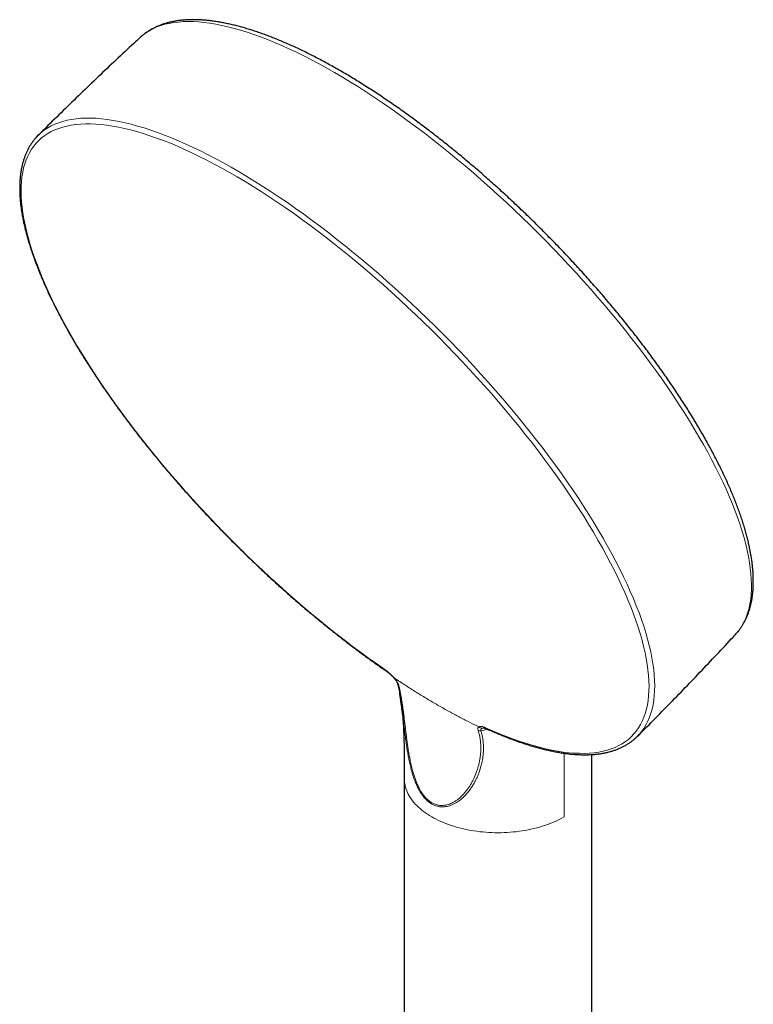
# Model space of a CAD drawing. Header units: millimetres. Extents: x 8 to 2418, y 12 to 2371.
# Tile 25 of 38: x 2045 to 2136, y 344 to 466. Entities that reach past the tile are written whole.
import ezdxf

# ---------------------------------------------------------------- set-up
doc = ezdxf.new("R2010")
doc.units = ezdxf.units.MM

msp = doc.modelspace()

# ---------------------------------------------------------------- linework, layer by layer
at = {"color": 7, "linetype": 'Continuous', "lineweight": 30}
for p, q in [((2060.1, 463.42), (2060.09, 463.41)), ((2115.96, 324.79), (2115.96, 374.71)), ((2092.76, 371.74), (2092.76, 324.79))]:
    msp.add_line(p, q, dxfattribs=at)
at = {"color": 252, "linetype": 'Continuous', "lineweight": 0}
for p, q in [((2091.73, 384.05), (2091.53, 384.19)), ((2103.06, 377.85), (2102.25, 377.62)), ((2102.55, 378.02), (2102.46, 377.99)), ((2112.57, 367), (2112.57, 374.87))]:
    msp.add_line(p, q, dxfattribs=at)
at = {"color": 252, "linetype": 'Continuous', "lineweight": 0, "flags": 128}
for points in [[(2133.77, 389.56), (2133.9, 389.72), (2134.2, 390.09), (2134.47, 390.48), (2134.72, 390.91), (2134.94, 391.35), (2135.13, 391.82), (2135.3, 392.31), (2135.44, 392.83), (2135.55, 393.37), (2135.64, 393.93), (2135.7, 394.52), (2135.73, 395.12), (2135.74, 395.75), (2135.72, 396.4), (2135.67, 397.07), (2135.59, 397.76), (2135.49, 398.47), (2135.36, 399.2), (2135.21, 399.95), (2135.03, 400.72), (2134.82, 401.5), (2134.58, 402.3), (2134.32, 403.12), (2134.04, 403.96), (2133.72, 404.81), (2133.39, 405.67), (2133.02, 406.55), (2132.63, 407.44), (2132.22, 408.35), (2131.78, 409.26), (2131.32, 410.19), (2130.84, 411.13), (2130.33, 412.09), (2129.79, 413.05), (2129.24, 414.02), (2128.66, 415), (2128.06, 415.98), (2127.44, 416.98), (2126.8, 417.98), (2126.13, 418.98), (2125.45, 419.99), (2124.75, 421.01), (2124.02, 422.03), (2123.28, 423.05), (2122.52, 424.07), (2121.74, 425.1), (2120.95, 426.13), (2120.14, 427.15), (2119.31, 428.18), (2118.47, 429.2), (2117.61, 430.23), (2116.73, 431.25), (2115.85, 432.26), (2114.95, 433.28), (2114.03, 434.28), (2113.11, 435.29), (2112.17, 436.28), (2111.23, 437.27), (2110.27, 438.25), (2109.31, 439.23), (2108.33, 440.19), (2107.35, 441.15), (2106.36, 442.09), (2105.36, 443.03), (2104.36, 443.95), (2103.35, 444.86), (2102.34, 445.75), (2101.32, 446.64), (2100.3, 447.51), (2099.28, 448.36), (2098.26, 449.2), (2097.23, 450.03), (2096.21, 450.83), (2095.19, 451.63), (2094.16, 452.4), (2093.14, 453.15), (2092.12, 453.89), (2091.11, 454.61), (2090.09, 455.31), (2089.09, 455.98), (2088.08, 456.64), (2087.09, 457.28), (2086.1, 457.89), (2085.12, 458.49), (2084.14, 459.06), (2083.18, 459.61), (2082.22, 460.13), (2081.28, 460.63), (2080.34, 461.11), (2079.42, 461.57), (2078.5, 462), (2077.61, 462.4), (2076.72, 462.78), (2075.85, 463.14), (2074.99, 463.47), (2074.15, 463.77), (2073.32, 464.05), (2072.51, 464.3), (2071.72, 464.53), (2070.94, 464.73), (2070.18, 464.9), (2069.44, 465.04), (2068.72, 465.16), (2068.02, 465.26), (2067.33, 465.32), (2066.67, 465.36), (2066.03, 465.37), (2065.41, 465.36), (2064.81, 465.31), (2064.24, 465.25), (2063.68, 465.15), (2063.15, 465.03), (2062.64, 464.88), (2062.16, 464.7), (2061.7, 464.5), (2061.26, 464.27), (2060.85, 464.01), (2060.47, 463.73), (2060.1, 463.42), (2060.1, 463.42)], [(2047.67, 451.49), (2047.87, 451.67), (2048.25, 451.96), (2048.65, 452.22), (2049.08, 452.46), (2049.53, 452.68), (2050.01, 452.86), (2050.51, 453.02), (2051.03, 453.16), (2051.57, 453.26), (2052.14, 453.34), (2052.73, 453.4), (2053.35, 453.42), (2053.98, 453.42), (2054.64, 453.4), (2055.31, 453.34), (2056.01, 453.26), (2056.72, 453.15), (2057.46, 453.02), (2058.21, 452.85), (2058.98, 452.67), (2059.77, 452.45), (2060.57, 452.21), (2061.39, 451.94), (2062.23, 451.65), (2063.08, 451.33), (2063.95, 450.99), (2064.83, 450.62), (2065.73, 450.22), (2066.64, 449.81), (2067.56, 449.36), (2068.49, 448.89), (2069.43, 448.4), (2070.38, 447.89), (2071.35, 447.35), (2072.32, 446.79), (2073.3, 446.2), (2074.29, 445.6), (2075.28, 444.97), (2076.28, 444.32), (2077.29, 443.65), (2078.3, 442.97), (2079.32, 442.26), (2080.34, 441.53), (2081.36, 440.78), (2082.39, 440.02), (2083.41, 439.23), (2084.44, 438.43), (2085.47, 437.62), (2086.49, 436.78), (2087.52, 435.93), (2088.54, 435.07), (2089.56, 434.19), (2090.58, 433.3), (2091.59, 432.4), (2092.6, 431.48), (2093.6, 430.55), (2094.6, 429.61), (2095.59, 428.66), (2096.57, 427.7), (2097.54, 426.73), (2098.51, 425.75), (2099.46, 424.76), (2100.41, 423.77), (2101.34, 422.77), (2102.26, 421.76), (2103.17, 420.75), (2104.07, 419.73), (2104.95, 418.71), (2105.82, 417.69), (2106.68, 416.66), (2107.52, 415.63), (2108.34, 414.6), (2109.15, 413.58), (2109.94, 412.55), (2110.72, 411.52), (2111.47, 410.49), (2112.21, 409.47), (2112.93, 408.45), (2113.63, 407.43), (2114.31, 406.42), (2114.96, 405.42), (2115.6, 404.41), (2116.22, 403.42), (2116.81, 402.43), (2117.39, 401.46), (2117.94, 400.49), (2118.46, 399.53), (2118.97, 398.57), (2119.45, 397.64), (2119.9, 396.71), (2120.34, 395.79), (2120.74, 394.89), (2121.13, 393.99), (2121.48, 393.12), (2121.82, 392.26), (2122.12, 391.41), (2122.4, 390.58), (2122.66, 389.76), (2122.89, 388.96), (2123.09, 388.18), (2123.27, 387.41), (2123.42, 386.67), (2123.54, 385.94), (2123.64, 385.23), (2123.7, 384.54), (2123.75, 383.88), (2123.76, 383.23), (2123.75, 382.6), (2123.71, 382), (2123.65, 381.42), (2123.56, 380.86), (2123.44, 380.32), (2123.29, 379.81), (2123.12, 379.32), (2122.92, 378.85), (2122.7, 378.41), (2122.45, 377.99), (2122.17, 377.6), (2121.87, 377.23), (2121.81, 377.17)], [(2102.81, 378.03), (2103.7, 377.64), (2104.57, 377.27), (2105.43, 376.93), (2106.28, 376.61), (2107.11, 376.32), (2107.92, 376.06), (2108.72, 375.82), (2109.5, 375.61), (2110.26, 375.42), (2111.01, 375.26), (2111.73, 375.13), (2112.44, 375.02), (2113.13, 374.94), (2113.8, 374.88), (2114.45, 374.86), (2115.08, 374.85), (2115.69, 374.88), (2116.27, 374.93), (2116.83, 375.01), (2117.37, 375.12), (2117.89, 375.25), (2118.39, 375.41), (2118.86, 375.59), (2119.31, 375.81), (2119.73, 376.04), (2120.13, 376.31), (2120.51, 376.59), (2120.86, 376.91), (2121.18, 377.25), (2121.48, 377.61), (2121.76, 378), (2122, 378.42), (2122.23, 378.85), (2122.42, 379.32), (2122.59, 379.8), (2122.74, 380.31), (2122.85, 380.84), (2122.94, 381.4), (2123.01, 381.97), (2123.05, 382.57), (2123.06, 383.19), (2123.04, 383.83), (2123, 384.49), (2122.93, 385.18), (2122.84, 385.88), (2122.71, 386.6), (2122.57, 387.34), (2122.39, 388.09), (2122.19, 388.87), (2121.96, 389.66), (2121.71, 390.47), (2121.43, 391.29), (2121.13, 392.13), (2120.8, 392.99), (2120.45, 393.86), (2120.07, 394.74), (2119.66, 395.63), (2119.23, 396.54), (2118.78, 397.46), (2118.31, 398.39), (2117.81, 399.33), (2117.29, 400.28), (2116.74, 401.24), (2116.17, 402.21), (2115.58, 403.19), (2114.97, 404.18), (2114.34, 405.17), (2113.69, 406.16), (2113.02, 407.17), (2112.33, 408.17), (2111.61, 409.18), (2110.88, 410.2), (2110.13, 411.21), (2109.37, 412.23), (2108.58, 413.25), (2107.78, 414.27), (2106.97, 415.29), (2106.14, 416.31), (2105.29, 417.32), (2104.43, 418.34), (2103.55, 419.35), (2102.66, 420.35), (2101.76, 421.36), (2100.85, 422.35), (2099.92, 423.34), (2098.99, 424.33), (2098.04, 425.31), (2097.09, 426.28), (2096.12, 427.24), (2095.15, 428.19), (2094.17, 429.13), (2093.18, 430.06), (2092.19, 430.98), (2091.19, 431.89), (2090.19, 432.79), (2089.18, 433.67), (2088.17, 434.54), (2087.16, 435.4), (2086.14, 436.24), (2085.13, 437.06), (2084.11, 437.87), (2083.09, 438.66), (2082.07, 439.44), (2081.06, 440.2), (2080.05, 440.94), (2079.04, 441.66), (2078.03, 442.36), (2077.03, 443.04), (2076.03, 443.7), (2075.04, 444.35), (2074.05, 444.97), (2073.07, 445.57), (2072.1, 446.15), (2071.14, 446.7), (2070.19, 447.23), (2069.24, 447.74), (2068.31, 448.23), (2067.39, 448.69), (2066.47, 449.13), (2065.58, 449.55), (2064.69, 449.94), (2063.82, 450.31), (2062.96, 450.65), (2062.11, 450.96), (2061.28, 451.25), (2060.47, 451.52), (2059.67, 451.76), (2058.89, 451.97), (2058.13, 452.15), (2057.38, 452.31), (2056.65, 452.45), (2055.95, 452.56), (2055.26, 452.64), (2054.59, 452.69), (2053.94, 452.72), (2053.31, 452.72), (2052.7, 452.69), (2052.12, 452.64), (2051.56, 452.56), (2051.02, 452.45), (2050.5, 452.32), (2050, 452.16), (2049.53, 451.98), (2049.08, 451.77), (2048.66, 451.53), (2048.26, 451.27), (2047.88, 450.98), (2047.53, 450.66), (2047.21, 450.32), (2046.91, 449.96), (2046.64, 449.57), (2046.39, 449.15), (2046.17, 448.72), (2045.97, 448.25), (2045.8, 447.77), (2045.66, 447.26), (2045.54, 446.73), (2045.45, 446.17), (2045.38, 445.6), (2045.35, 445), (2045.34, 444.38), (2045.35, 443.74), (2045.39, 443.07), (2045.46, 442.39), (2045.56, 441.69), (2045.68, 440.97), (2045.83, 440.23), (2046, 439.47), (2046.2, 438.7), (2046.43, 437.91), (2046.68, 437.1), (2046.96, 436.28), (2047.27, 435.44), (2047.6, 434.58), (2047.95, 433.71), (2048.33, 432.83), (2048.73, 431.93), (2049.16, 431.03), (2049.61, 430.11), (2050.09, 429.18), (2050.59, 428.23), (2051.11, 427.28), (2051.66, 426.32), (2052.22, 425.35), (2052.81, 424.38), (2053.42, 423.39), (2054.05, 422.4), (2054.71, 421.4), (2055.38, 420.4), (2056.07, 419.39), (2056.78, 418.38), (2057.51, 417.37), (2058.26, 416.35), (2059.03, 415.34), (2059.81, 414.32), (2060.61, 413.3), (2061.43, 412.28), (2062.26, 411.26), (2063.11, 410.24), (2063.97, 409.23), (2064.85, 408.22), (2065.74, 407.21), (2066.64, 406.21), (2067.55, 405.21), (2068.48, 404.22), (2069.41, 403.24), (2070.36, 402.26), (2071.31, 401.29), (2072.28, 400.33), (2073.25, 399.38), (2074.23, 398.44), (2075.22, 397.5), (2076.21, 396.58), (2077.21, 395.68), (2078.21, 394.78), (2079.22, 393.9), (2080.23, 393.03), (2081.24, 392.17), (2082.26, 391.33), (2083.27, 390.51), (2084.29, 389.7), (2085.31, 388.91), (2086.33, 388.13), (2087.34, 387.37), (2088.35, 386.63), (2089.36, 385.91), (2090.37, 385.21)]]:
    msp.add_lwpolyline(points, dxfattribs=at)
at = {"color": 7, "linetype": 'Continuous', "lineweight": 30, "flags": 128}
for points in [[(2047.26, 451.09), (2047.51, 451.35), (2047.67, 451.49)], [(2121.81, 377.17), (2121.54, 376.89), (2121.39, 376.74)]]:
    msp.add_lwpolyline(points, dxfattribs=at)
at = {"color": 252, "linetype": 'Continuous', "lineweight": 0}
for centre, radius, start, end in [((2090.49, 385.23), 0.12, 188.0963, 234.186), ((2092.2, 383.63), 0.302, 196.2885, 241.5421), ((2128.24, 433.5), 61.26, 244.4527, 244.6469), ((2102.16, 378.15), 0.533, 242.8473, 279.8172), ((2102.37, 378.47), 0.489, 222.4012, 280.5157), ((2103.05, 378.14), 0.266, 206.0599, 244.9261)]:
    msp.add_arc(centre, radius, start, end, dxfattribs=at)
at = {"color": 7, "linetype": 'Continuous', "lineweight": 30}
for points, knots in [([(2133.77, 389.57), (2133.83, 389.63), (2133.97, 389.79), (2134.19, 390.06), (2134.41, 390.37), (2134.63, 390.69), (2134.82, 391.03), (2135, 391.38), (2135.17, 391.75), (2135.32, 392.13), (2135.46, 392.52), (2135.58, 392.93), (2135.68, 393.35), (2135.77, 393.78), (2135.84, 394.23), (2135.9, 394.69), (2135.94, 395.16), (2135.96, 395.65), (2135.97, 396.15), (2135.96, 396.66), (2135.94, 397.18), (2135.9, 397.71), (2135.84, 398.25), (2135.77, 398.81), (2135.68, 399.37), (2135.57, 399.94), (2135.45, 400.53), (2135.32, 401.12), (2135.17, 401.72), (2135, 402.33), (2134.82, 402.95), (2134.62, 403.58), (2134.41, 404.22), (2134.18, 404.86), (2133.94, 405.51), (2133.69, 406.17), (2133.42, 406.84), (2133.13, 407.52), (2132.83, 408.2), (2132.52, 408.89), (2132.19, 409.58), (2131.85, 410.28), (2131.5, 410.99), (2131.13, 411.7), (2130.75, 412.42), (2130.36, 413.14), (2129.95, 413.87), (2129.53, 414.6), (2129.1, 415.34), (2128.66, 416.08), (2128.2, 416.83), (2127.73, 417.58), (2127.25, 418.33), (2126.76, 419.08), (2126.25, 419.84), (2125.74, 420.6), (2125.21, 421.37), (2124.67, 422.13), (2124.13, 422.9), (2123.57, 423.67), (2123, 424.44), (2122.42, 425.21), (2121.83, 425.98), (2121.23, 426.75), (2120.62, 427.52), (2120.01, 428.29), (2119.38, 429.06), (2118.75, 429.82), (2118.1, 430.59), (2117.45, 431.36), (2116.79, 432.12), (2116.12, 432.88), (2115.45, 433.64), (2114.77, 434.4), (2114.08, 435.15), (2113.39, 435.9), (2112.68, 436.65), (2111.98, 437.39), (2111.26, 438.13), (2110.54, 438.86), (2109.82, 439.59), (2109.09, 440.32), (2108.36, 441.03), (2107.62, 441.75), (2106.88, 442.45), (2106.13, 443.15), (2105.38, 443.85), (2104.63, 444.54), (2103.87, 445.22), (2103.12, 445.89), (2102.36, 446.56), (2101.59, 447.22), (2100.83, 447.87), (2100.06, 448.51), (2099.3, 449.14), (2098.53, 449.77), (2097.76, 450.38), (2096.99, 450.99), (2096.22, 451.59), (2095.45, 452.18), (2094.68, 452.75), (2093.92, 453.32), (2093.15, 453.88), (2092.39, 454.42), (2091.62, 454.96), (2090.86, 455.48), (2090.1, 456), (2089.35, 456.5), (2088.59, 456.99), (2087.84, 457.47), (2087.1, 457.94), (2086.36, 458.39), (2085.62, 458.83), (2084.88, 459.26), (2084.15, 459.68), (2083.43, 460.08), (2082.71, 460.47), (2081.99, 460.85), (2081.28, 461.21), (2080.58, 461.57), (2079.88, 461.9), (2079.19, 462.23), (2078.5, 462.54), (2077.83, 462.83), (2077.15, 463.11), (2076.49, 463.38), (2075.83, 463.63), (2075.19, 463.87), (2074.54, 464.09), (2073.91, 464.3), (2073.29, 464.49), (2072.67, 464.67), (2072.06, 464.83), (2071.47, 464.98), (2070.88, 465.11), (2070.3, 465.23), (2069.73, 465.33), (2069.17, 465.42), (2068.61, 465.49), (2068.07, 465.54), (2067.54, 465.58), (2067.03, 465.6), (2066.52, 465.6), (2066.02, 465.59), (2065.54, 465.56), (2065.06, 465.52), (2064.6, 465.45), (2064.16, 465.38), (2063.72, 465.28), (2063.3, 465.17), (2062.89, 465.04), (2062.5, 464.9), (2062.12, 464.74), (2061.76, 464.57), (2061.41, 464.38), (2061.07, 464.17), (2060.75, 463.96), (2060.45, 463.72), (2060.23, 463.54), (2060.12, 463.43), (2060.1, 463.42)], [0, 0, 0, 0, 0.00418, 0.01018, 0.016189, 0.022214, 0.028262, 0.034338, 0.040446, 0.04659, 0.052772, 0.058991, 0.065249, 0.071542, 0.077869, 0.084225, 0.090608, 0.097014, 0.103438, 0.109877, 0.116328, 0.122788, 0.129254, 0.135724, 0.142195, 0.148667, 0.155138, 0.161608, 0.168074, 0.174538, 0.180998, 0.187455, 0.193908, 0.200357, 0.206802, 0.213244, 0.219683, 0.226117, 0.232549, 0.238977, 0.245402, 0.251824, 0.258243, 0.26466, 0.271074, 0.277485, 0.283894, 0.290301, 0.296706, 0.303109, 0.309511, 0.31591, 0.322308, 0.328704, 0.335099, 0.341492, 0.347885, 0.354276, 0.360666, 0.367054, 0.373442, 0.379829, 0.386215, 0.392601, 0.398985, 0.405369, 0.411752, 0.418135, 0.424517, 0.430899, 0.43728, 0.443661, 0.450041, 0.456421, 0.462801, 0.469181, 0.47556, 0.481939, 0.488318, 0.494697, 0.501076, 0.507455, 0.513834, 0.520213, 0.526592, 0.532972, 0.539351, 0.545731, 0.552111, 0.558491, 0.564871, 0.571252, 0.577633, 0.584015, 0.590397, 0.59678, 0.603163, 0.609547, 0.615932, 0.622317, 0.628703, 0.63509, 0.641478, 0.647867, 0.654257, 0.660648, 0.667041, 0.673434, 0.679829, 0.686225, 0.692623, 0.699023, 0.705424, 0.711827, 0.718232, 0.724639, 0.731048, 0.73746, 0.743874, 0.75029, 0.756709, 0.763131, 0.769556, 0.775984, 0.782416, 0.78885, 0.795289, 0.801731, 0.808176, 0.814626, 0.821079, 0.827537, 0.833998, 0.840462, 0.846931, 0.853402, 0.859876, 0.866351, 0.872828, 0.879303, 0.885777, 0.892246, 0.898708, 0.905161, 0.911601, 0.918025, 0.924429, 0.930809, 0.93716, 0.94348, 0.949765, 0.956013, 0.962222, 0.968392, 0.974524, 0.980621, 0.986686, 0.992725, 0.998744, 1, 1, 1, 1]), ([(2060.1, 463.41), (2059.83, 463.17), (2058.82, 462.24), (2057.08, 460.61), (2054.89, 458.54), (2052.71, 456.45), (2050.55, 454.35), (2048.8, 452.63), (2047.77, 451.6), (2047.45, 451.28)], [0, 0, 0, 0, 0.062493, 0.234703, 0.406904, 0.579096, 0.751277, 0.923447, 1, 1, 1, 1]), ([(2047.25, 451.08), (2047.25, 451.07), (2047.15, 450.98), (2046.99, 450.78), (2046.76, 450.49), (2046.55, 450.18), (2046.35, 449.86), (2046.17, 449.52), (2046, 449.17), (2045.85, 448.81), (2045.71, 448.43), (2045.59, 448.04), (2045.48, 447.64), (2045.39, 447.22), (2045.31, 446.79), (2045.25, 446.34), (2045.21, 445.89), (2045.18, 445.42), (2045.17, 444.93), (2045.17, 444.44), (2045.19, 443.94), (2045.22, 443.42), (2045.27, 442.89), (2045.34, 442.35), (2045.42, 441.8), (2045.51, 441.24), (2045.62, 440.67), (2045.75, 440.09), (2045.89, 439.51), (2046.05, 438.91), (2046.22, 438.3), (2046.41, 437.68), (2046.61, 437.05), (2046.83, 436.42), (2047.06, 435.77), (2047.31, 435.12), (2047.57, 434.46), (2047.84, 433.8), (2048.13, 433.12), (2048.43, 432.44), (2048.75, 431.75), (2049.08, 431.06), (2049.43, 430.35), (2049.79, 429.65), (2050.16, 428.93), (2050.54, 428.21), (2050.94, 427.49), (2051.35, 426.76), (2051.78, 426.02), (2052.21, 425.28), (2052.66, 424.54), (2053.12, 423.79), (2053.59, 423.04), (2054.08, 422.28), (2054.58, 421.53), (2055.09, 420.76), (2055.6, 420), (2056.14, 419.24), (2056.68, 418.47), (2057.23, 417.7), (2057.79, 416.93), (2058.37, 416.15), (2058.95, 415.38), (2059.54, 414.61), (2060.15, 413.83), (2060.76, 413.06), (2061.38, 412.29), (2062.01, 411.52), (2062.65, 410.74), (2063.3, 409.97), (2063.95, 409.2), (2064.61, 408.44), (2065.29, 407.67), (2065.96, 406.91), (2066.65, 406.15), (2067.34, 405.39), (2068.04, 404.64), (2068.75, 403.89), (2069.46, 403.15), (2070.17, 402.4), (2070.9, 401.67), (2071.62, 400.93), (2072.36, 400.21), (2073.09, 399.48), (2073.84, 398.77), (2074.58, 398.06), (2075.33, 397.35), (2076.08, 396.66), (2076.84, 395.96), (2077.6, 395.28), (2078.36, 394.6), (2079.13, 393.93), (2079.89, 393.27), (2080.66, 392.62), (2081.43, 391.97), (2082.2, 391.34), (2082.97, 390.71), (2083.74, 390.09), (2084.51, 389.48), (2085.29, 388.88), (2086.06, 388.29), (2086.83, 387.71), (2087.6, 387.13), (2088.37, 386.57), (2089.14, 386.02), (2089.82, 385.54), (2090.25, 385.25), (2090.42, 385.13)], [0, 0, 0, 0, 0.0005264, 0.009868, 0.0192142, 0.0285717, 0.0379468, 0.0473448, 0.0567697, 0.0662246, 0.0757108, 0.0852287, 0.0947775, 0.1043554, 0.11396, 0.1235883, 0.1332372, 0.1429034, 0.152584, 0.162276, 0.1719769, 0.1816842, 0.1913961, 0.2011109, 0.2108272, 0.2205437, 0.2302595, 0.2399739, 0.2496865, 0.2593968, 0.2691046, 0.2788098, 0.2885122, 0.2982118, 0.3079087, 0.3176027, 0.3272941, 0.3369828, 0.3466689, 0.3563526, 0.3660339, 0.375713, 0.3853899, 0.3950647, 0.4047376, 0.4144086, 0.4240778, 0.4337454, 0.4434114, 0.4530759, 0.462739, 0.4724008, 0.4820613, 0.4917206, 0.5013788, 0.511036, 0.5206921, 0.5303474, 0.5400018, 0.5496553, 0.5593081, 0.5689602, 0.5786116, 0.5882624, 0.5979126, 0.6075623, 0.6172114, 0.6268601, 0.6365084, 0.6461563, 0.6558038, 0.665451, 0.6750979, 0.6847446, 0.694391, 0.7040372, 0.7136832, 0.7233291, 0.7329749, 0.7426206, 0.7522663, 0.7619119, 0.7715575, 0.7812031, 0.7908487, 0.8004945, 0.8101403, 0.8197862, 0.8294323, 0.8390785, 0.848725, 0.8583717, 0.8680187, 0.877666, 0.8873136, 0.8969615, 0.9066099, 0.9162587, 0.925908, 0.9355577, 0.9452081, 0.9548589, 0.9645105, 0.9741627, 0.9838156, 0.9934693, 1, 1, 1, 1]), ([(2121.61, 376.95), (2122, 377.35), (2123.11, 378.45), (2124.91, 380.28), (2127.02, 382.44), (2129.11, 384.61), (2131.18, 386.8), (2132.74, 388.45), (2133.59, 389.38), (2133.76, 389.57)], [0, 0, 0, 0, 0.095603, 0.267745, 0.439872, 0.611981, 0.784072, 0.956144, 1, 1, 1, 1]), ([(2090.42, 385.13), (2090.45, 385.11), (2090.52, 385.06), (2090.66, 384.96), (2090.82, 384.83), (2090.98, 384.69), (2091.13, 384.55), (2091.27, 384.42), (2091.39, 384.3), (2091.46, 384.22), (2091.49, 384.19)], [0, 0, 0, 0, 0.0797, 0.219542, 0.363324, 0.510593, 0.659836, 0.786974, 0.906308, 1, 1, 1, 1]), ([(2091.49, 384.19), (2091.52, 384.15), (2091.58, 384.07), (2091.67, 383.96), (2091.75, 383.86), (2091.8, 383.77), (2091.85, 383.68), (2091.88, 383.62), (2091.9, 383.57), (2091.9, 383.55), (2091.9, 383.55)], [0, 0, 0, 0, 0.146424, 0.326168, 0.462224, 0.603252, 0.73087, 0.847151, 0.951905, 1, 1, 1, 1]), ([(2091.91, 383.55), (2091.91, 383.52), (2091.95, 383.4), (2092.01, 383.15), (2092.08, 382.82), (2092.16, 382.45), (2092.2, 382.2), (2092.22, 382.07)], [0, 0, 0, 0, 0.064028, 0.278776, 0.517039, 0.757671, 1, 1, 1, 1]), ([(2092.58, 379.57), (2092.58, 379.6), (2092.55, 379.81), (2092.5, 380.2), (2092.43, 380.72), (2092.36, 381.23), (2092.29, 381.69), (2092.24, 381.97), (2092.22, 382.08)], [0, 0, 0, 0, 0.0372206, 0.2372553, 0.4396292, 0.6423491, 0.8475531, 1, 1, 1, 1]), ([(2092.42, 380.81), (2092.42, 380.79), (2092.43, 380.73), (2092.45, 380.58), (2092.48, 380.34), (2092.51, 380.03), (2092.55, 379.7), (2092.58, 379.35), (2092.61, 378.98), (2092.63, 378.6), (2092.65, 378.25), (2092.67, 377.95), (2092.68, 377.69), (2092.69, 377.45), (2092.7, 377.19), (2092.71, 376.9), (2092.72, 376.58), (2092.73, 376.25), (2092.74, 375.92), (2092.74, 375.58), (2092.75, 375.24), (2092.75, 374.9), (2092.75, 374.58), (2092.76, 374.31), (2092.76, 374.07), (2092.76, 373.86), (2092.76, 373.66), (2092.76, 373.48), (2092.76, 373.28), (2092.76, 373.07), (2092.76, 372.82), (2092.76, 372.51), (2092.76, 372.15), (2092.76, 371.88), (2092.76, 371.74)], [0, 0, 0, 0, 0.007863, 0.027758, 0.070102, 0.110154, 0.155617, 0.198867, 0.242806, 0.288617, 0.332432, 0.364583, 0.393163, 0.418331, 0.445707, 0.477697, 0.511973, 0.547985, 0.581145, 0.615976, 0.652483, 0.688127, 0.719833, 0.747595, 0.771412, 0.793039, 0.810808, 0.829315, 0.848561, 0.868568, 0.892408, 0.922259, 0.958122, 1, 1, 1, 1]), ([(2102.54, 378.02), (2102.54, 378.02), (2102.54, 378.02), (2102.56, 378.02), (2102.6, 378.01), (2102.65, 378), (2102.73, 377.98), (2102.82, 377.95), (2102.9, 377.92), (2102.94, 377.9), (2102.94, 377.9)], [0, 0, 0, 0, 0.071611, 0.197767, 0.33222, 0.478019, 0.636519, 0.809491, 0.994819, 1, 1, 1, 1]), ([(2102.94, 377.9), (2103.06, 377.85), (2103.41, 377.69), (2103.97, 377.45), (2104.64, 377.17), (2105.3, 376.9), (2105.95, 376.65), (2106.6, 376.41), (2107.23, 376.19), (2107.86, 375.99), (2108.48, 375.79), (2109.09, 375.62), (2109.69, 375.45), (2110.28, 375.31), (2110.86, 375.18), (2111.44, 375.06), (2112, 374.96), (2112.55, 374.87), (2113.09, 374.8), (2113.62, 374.75), (2114.14, 374.71), (2114.65, 374.69), (2115.15, 374.68), (2115.63, 374.69), (2116.1, 374.71), (2116.57, 374.75), (2117.01, 374.81), (2117.45, 374.88), (2117.87, 374.97), (2118.28, 375.08), (2118.68, 375.2), (2119.06, 375.33), (2119.43, 375.48), (2119.79, 375.65), (2120.13, 375.83), (2120.45, 376.02), (2120.77, 376.23), (2121.06, 376.46), (2121.27, 376.63), (2121.36, 376.72), (2121.37, 376.73)], [0, 0, 0, 0, 0.0144, 0.041825, 0.069256, 0.096694, 0.124139, 0.151592, 0.179053, 0.206522, 0.233999, 0.261484, 0.288978, 0.316479, 0.343988, 0.371504, 0.399025, 0.426552, 0.454081, 0.48161, 0.509137, 0.536656, 0.564164, 0.591655, 0.619123, 0.646561, 0.673959, 0.70131, 0.728605, 0.755833, 0.782987, 0.810058, 0.837042, 0.863935, 0.890737, 0.917452, 0.944087, 0.970654, 0.997168, 1, 1, 1, 1])]:
    msp.add_open_spline(points, degree=3, knots=knots, dxfattribs=at)
at = {"color": 252, "linetype": 'Continuous', "lineweight": 0}
for points, knots in [([(2090.37, 385.21), (2090.46, 385.14), (2090.65, 385.01), (2090.94, 384.77), (2091.19, 384.54), (2091.38, 384.34), (2091.48, 384.24), (2091.53, 384.19)], [0, 0, 0, 0, 0.236458, 0.477913, 0.734714, 0.867378, 1, 1, 1, 1]), ([(2091.53, 384.19), (2091.51, 384.18), (2091.49, 384.18), (2091.49, 384.18), (2091.49, 384.19)], [0, 0, 0, 0, 0.721884, 1, 1, 1, 1]), ([(2091.53, 384.19), (2091.53, 384.19), (2091.59, 384.12), (2091.7, 383.99), (2091.84, 383.8), (2091.94, 383.63), (2092.01, 383.49), (2092.04, 383.41), (2092.05, 383.37)], [0, 0, 0, 0, 0.000054, 0.23679, 0.479136, 0.661117, 0.847708, 1, 1, 1, 1]), ([(2101.82, 378.23), (2101.42, 378.42), (2100.62, 378.81), (2099.4, 379.44), (2098.16, 380.11), (2096.9, 380.83), (2095.62, 381.58), (2094.34, 382.36), (2093.04, 383.18), (2092.17, 383.76), (2091.73, 384.05)], [0, 0, 0, 0, 0.124891, 0.249758, 0.374747, 0.500004, 0.625278, 0.750271, 0.87513, 1, 1, 1, 1]), ([(2092.05, 383.37), (2092.09, 383.24), (2092.16, 382.97), (2092.25, 382.55), (2092.34, 382.11), (2092.42, 381.65), (2092.5, 381.16), (2092.57, 380.66), (2092.64, 380.15), (2092.71, 379.62), (2092.79, 378.92), (2092.88, 378.2), (2092.97, 377.46), (2093.04, 376.89), (2093.12, 376.32), (2093.2, 375.73), (2093.29, 375.11), (2093.41, 374.45), (2093.55, 373.76), (2093.71, 373.06), (2093.88, 372.43), (2094.05, 371.87), (2094.23, 371.39), (2094.43, 370.91), (2094.63, 370.5), (2094.83, 370.15), (2095.02, 369.86), (2095.23, 369.58), (2095.45, 369.33), (2095.69, 369.11), (2095.93, 368.91), (2096.2, 368.74), (2096.45, 368.61), (2096.7, 368.52), (2096.94, 368.46), (2097.18, 368.42), (2097.45, 368.41), (2097.74, 368.43), (2098.05, 368.49), (2098.36, 368.58), (2098.63, 368.7), (2098.91, 368.84), (2099.19, 369.01), (2099.53, 369.27), (2099.88, 369.58), (2100.21, 369.93), (2100.5, 370.29), (2100.75, 370.63), (2100.98, 371), (2101.19, 371.37), (2101.45, 371.9), (2101.68, 372.44), (2101.86, 373), (2101.98, 373.43), (2102.08, 373.86), (2102.15, 374.3), (2102.21, 374.75), (2102.24, 375.19), (2102.24, 375.64), (2102.22, 376.09), (2102.17, 376.58), (2102.08, 377.11), (2101.97, 377.48), (2101.92, 377.67)], [0, 0, 0, 0, 0.017229, 0.034548, 0.051867, 0.06946, 0.087052, 0.104911, 0.122769, 0.140704, 0.157932, 0.192505, 0.209998, 0.227492, 0.245198, 0.262904, 0.280686, 0.301432, 0.322176, 0.343073, 0.364155, 0.379261, 0.394364, 0.40972, 0.42507, 0.435758, 0.446445, 0.457334, 0.468221, 0.478952, 0.489683, 0.500728, 0.511773, 0.521058, 0.530343, 0.539809, 0.549276, 0.561904, 0.574534, 0.587425, 0.600318, 0.610081, 0.624889, 0.639698, 0.659762, 0.67983, 0.696135, 0.712521, 0.728907, 0.745517, 0.762127, 0.795762, 0.812642, 0.829829, 0.847077, 0.864325, 0.881785, 0.899246, 0.916933, 0.93462, 0.952388, 0.976148, 1, 1, 1, 1]), ([(2102.25, 377.62), (2102.29, 377.49), (2102.37, 377.22), (2102.46, 376.8), (2102.52, 376.37), (2102.56, 375.94), (2102.57, 375.5), (2102.56, 375.05), (2102.52, 374.59), (2102.46, 374.14), (2102.37, 373.7), (2102.23, 373.12), (2102.05, 372.55), (2101.82, 371.98), (2101.62, 371.57), (2101.41, 371.16), (2101.16, 370.74), (2100.87, 370.33), (2100.52, 369.89), (2100.1, 369.43), (2099.66, 369.06), (2099.25, 368.79), (2098.91, 368.59), (2098.54, 368.43), (2098.2, 368.32), (2097.88, 368.26), (2097.59, 368.24), (2097.29, 368.24), (2096.99, 368.28), (2096.69, 368.36), (2096.4, 368.47), (2096.11, 368.62), (2095.85, 368.8), (2095.61, 369), (2095.39, 369.21), (2095.18, 369.45), (2094.97, 369.73), (2094.74, 370.06), (2094.52, 370.45), (2094.32, 370.87), (2094.14, 371.27), (2093.99, 371.67), (2093.82, 372.18), (2093.65, 372.78), (2093.48, 373.46), (2093.35, 374.07), (2093.24, 374.65), (2093.14, 375.22), (2093.05, 375.78), (2092.97, 376.35), (2092.9, 376.91), (2092.83, 377.48), (2092.76, 378.03), (2092.7, 378.59), (2092.64, 379.1), (2092.6, 379.42), (2092.58, 379.57)], [0, 0, 0, 0, 0.019578, 0.039197, 0.058995, 0.078832, 0.098825, 0.119085, 0.139382, 0.159748, 0.179318, 0.198915, 0.23839, 0.258349, 0.278338, 0.298449, 0.318625, 0.34119, 0.363815, 0.393181, 0.422748, 0.440531, 0.458388, 0.476433, 0.494601, 0.507677, 0.520824, 0.534136, 0.547547, 0.560651, 0.573873, 0.587351, 0.600968, 0.612297, 0.623702, 0.63533, 0.647027, 0.662512, 0.678122, 0.69395, 0.709866, 0.723318, 0.736771, 0.763932, 0.785361, 0.806868, 0.826124, 0.84542, 0.86487, 0.884354, 0.904067, 0.923809, 0.943694, 0.963607, 0.983661, 1, 1, 1, 1]), ([(2101.92, 377.67), (2101.91, 377.72), (2101.88, 377.81), (2101.88, 377.92), (2101.89, 378.01), (2101.94, 378.09), (2101.98, 378.12), (2102.01, 378.14), (2102.01, 378.14)], [0, 0, 0, 0, 0.189276, 0.38535, 0.574297, 0.767262, 0.999946, 1, 1, 1, 1]), ([(2102.01, 378.14), (2102.05, 378.16), (2102.14, 378.19), (2102.32, 378.18), (2102.55, 378.14), (2102.72, 378.06), (2102.81, 378.03)], [0, 0, 0, 0, 0.236726, 0.48065, 0.737093, 1, 1, 1, 1]), ([(2102.01, 378.14), (2102.01, 378.14), (2102.01, 378.14), (2102.01, 378.14), (2102.01, 378.14)], [0, 0, 0, 0, 0.021236, 1, 1, 1, 1]), ([(2102.46, 377.99), (2102.42, 377.97), (2102.34, 377.92), (2102.27, 377.84), (2102.25, 377.75), (2102.24, 377.69), (2102.25, 377.64), (2102.25, 377.62)], [0, 0, 0, 0, 0.297834, 0.605436, 0.753321, 0.904774, 1, 1, 1, 1])]:
    msp.add_open_spline(points, degree=3, knots=knots, dxfattribs=at)
msp.add_open_spline([(2092.76, 371.74), (2092.78, 371.45), (2092.82, 370.86), (2093.13, 370), (2093.62, 369.17), (2094.29, 368.38), (2095.13, 367.65), (2096.14, 366.99), (2097.28, 366.41), (2098.55, 365.92), (2099.91, 365.53), (2101.35, 365.25), (2102.85, 365.08), (2104.36, 365.02), (2105.88, 365.08), (2107.37, 365.25), (2108.82, 365.53), (2110.18, 365.92), (2111.45, 366.41), (2112.19, 366.8), (2112.57, 367)], degree=3, dxfattribs=at)

doc.saveas('drawing.dxf')
